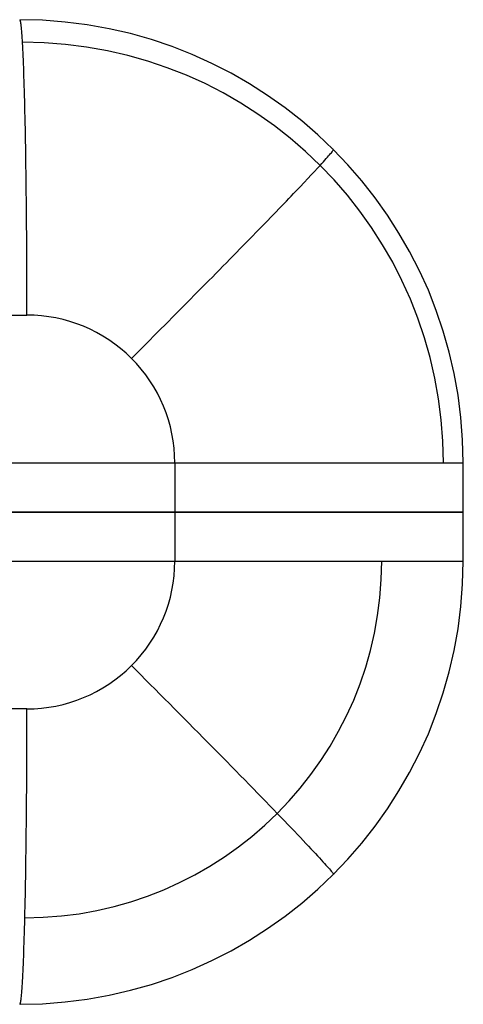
# Model space of a CAD drawing. Extents: x -879 to 919, y -7 to 33.
# Tile 66 of 66: x 901 to 919, y -7 to 33. Entities that reach past the tile are written whole.
import ezdxf

# ---------------------------------------------------------------- set-up
doc = ezdxf.new("R2010")
doc.units = 0
doc.layers.add('IGES_LEVEL_0', color=7, linetype='CONTINUOUS')

msp = doc.modelspace()

# ---------------------------------------------------------------- linework, layer by layer
at = {"layer": 'IGES_LEVEL_0'}
for p, q in [((901.271, 33.423, -87.927), (901.264, 33.426, -87.623)), ((901.277, 33.414, -88.233), (901.271, 33.423, -87.927)), ((901.284, 33.399, -88.542), (901.277, 33.414, -88.233)), ((901.291, 33.378, -88.852), (901.284, 33.399, -88.542)), ((901.298, 33.35, -89.165), (901.291, 33.378, -88.852)), ((901.304, 33.315, -89.48), (901.298, 33.35, -89.165)), ((901.311, 33.274, -89.796), (901.304, 33.315, -89.48)), ((901.318, 33.226, -90.113), (901.311, 33.274, -89.796)), ((901.325, 33.171, -90.431), (901.318, 33.226, -90.113)), ((901.332, 33.109, -90.749), (901.325, 33.171, -90.431)), ((901.339, 33.04, -91.069), (901.332, 33.109, -90.749)), ((901.345, 32.963, -91.388), (901.339, 33.04, -91.069)), ((901.352, 32.879, -91.707), (901.345, 32.963, -91.388)), ((901.359, 32.788, -92.025), (901.352, 32.879, -91.707)), ((901.366, 32.69, -92.343), (901.359, 32.788, -92.025)), ((901.373, 32.584, -92.659), (901.366, 32.69, -92.343)), ((901.38, 32.47, -92.974), (901.373, 32.584, -92.659)), ((901.386, 32.35, -93.288), (901.38, 32.47, -92.974)), ((901.393, 32.221, -93.599), (901.386, 32.35, -93.288)), ((901.4, 32.086, -93.907), (901.393, 32.221, -93.599)), ((901.406, 31.943, -94.213), (901.4, 32.086, -93.907)), ((901.413, 31.792, -94.516), (901.406, 31.943, -94.213)), ((901.419, 31.635, -94.815), (901.413, 31.792, -94.516)), ((901.426, 31.47, -95.11), (901.419, 31.635, -94.815)), ((901.432, 31.299, -95.401), (901.426, 31.47, -95.11)), ((901.438, 31.12, -95.688), (901.432, 31.299, -95.401)), ((901.444, 30.935, -95.97), (901.438, 31.12, -95.688)), ((901.45, 30.743, -96.247), (901.444, 30.935, -95.97)), ((901.456, 30.544, -96.519), (901.45, 30.743, -96.247)), ((901.462, 30.339, -96.784), (901.456, 30.544, -96.519)), ((901.467, 30.128, -97.044), (901.462, 30.339, -96.784)), ((901.473, 29.912, -97.298), (901.467, 30.128, -97.044)), ((901.478, 29.689, -97.545), (901.473, 29.912, -97.298)), ((901.483, 29.461, -97.786), (901.478, 29.689, -97.545)), ((901.489, 29.228, -98.019), (901.483, 29.461, -97.786)), ((901.493, 28.99, -98.245), (901.489, 29.228, -98.019)), ((901.498, 28.747, -98.464), (901.493, 28.99, -98.245)), ((901.503, 28.5, -98.676), (901.498, 28.747, -98.464)), ((901.507, 28.248, -98.879), (901.503, 28.5, -98.676)), ((901.511, 27.993, -99.075), (901.507, 28.248, -98.879)), ((913.882, 27.985, -90.185), (913.914, 28.024, -89.853)), ((913.914, 28.024, -89.853), (913.941, 28.058, -89.518)), ((913.941, 28.058, -89.518), (913.963, 28.087, -89.18)), ((913.963, 28.087, -89.18), (913.979, 28.111, -88.84)), ((913.979, 28.111, -88.84), (913.991, 28.13, -88.498)), ((913.991, 28.13, -88.498), (913.997, 28.143, -88.154)), ((913.998, 28.152, -87.809), (913.993, 28.154, -87.462)), ((913.997, 28.143, -88.154), (913.998, 28.152, -87.809)), ((901.515, 27.734, -99.263), (901.511, 27.993, -99.075)), ((901.519, 27.471, -99.443), (901.515, 27.734, -99.263)), ((913.528, 27.583, -92.406), (913.591, 27.653, -92.102)), ((913.591, 27.653, -92.102), (913.651, 27.719, -91.793)), ((913.651, 27.719, -91.793), (913.706, 27.781, -91.479)), ((913.706, 27.781, -91.479), (913.757, 27.839, -91.161)), ((913.757, 27.839, -91.161), (913.804, 27.892, -90.84)), ((913.804, 27.892, -90.84), (913.845, 27.941, -90.514)), ((913.845, 27.941, -90.514), (913.882, 27.985, -90.185)), ((901.523, 27.206, -99.614), (901.519, 27.471, -99.443)), ((901.526, 26.938, -99.777), (901.523, 27.206, -99.614)), ((913.101, 27.122, -94.016), (913.232, 27.261, -93.583)), ((913.232, 27.261, -93.583), (913.351, 27.39, -93.146)), ((913.351, 27.39, -93.146), (913.46, 27.508, -92.706)), ((913.46, 27.508, -92.706), (913.528, 27.583, -92.406)), ((901.53, 26.667, -99.932), (901.526, 26.938, -99.777)), ((912.645, 26.638, -95.286), (912.808, 26.81, -94.869)), ((912.808, 26.81, -94.869), (912.96, 26.971, -94.445)), ((912.96, 26.971, -94.445), (913.101, 27.122, -94.016)), ((901.533, 26.394, -100.078), (901.53, 26.667, -99.932)), ((912.381, 26.361, -95.897), (912.472, 26.456, -95.696)), ((912.472, 26.456, -95.696), (912.56, 26.549, -95.492)), ((912.56, 26.549, -95.492), (912.645, 26.638, -95.286)), ((901.536, 26.12, -100.216), (901.533, 26.394, -100.078)), ((901.539, 25.843, -100.345), (901.536, 26.12, -100.216)), ((911.992, 25.955, -96.681), (912.093, 26.06, -96.489)), ((912.093, 26.06, -96.489), (912.191, 26.163, -96.294)), ((912.191, 26.163, -96.294), (912.287, 26.263, -96.097)), ((912.287, 26.263, -96.097), (912.381, 26.361, -95.897)), ((901.541, 25.566, -100.466), (901.539, 25.843, -100.345)), ((911.563, 25.51, -97.42), (911.674, 25.625, -97.24)), ((911.674, 25.625, -97.24), (911.782, 25.737, -97.056)), ((911.782, 25.737, -97.056), (911.888, 25.847, -96.87)), ((911.888, 25.847, -96.87), (911.992, 25.955, -96.681)), ((901.544, 25.287, -100.578), (901.541, 25.566, -100.466)), ((901.546, 25.008, -100.682), (901.544, 25.287, -100.578)), ((911.216, 25.153, -97.941), (911.334, 25.274, -97.771)), ((911.334, 25.274, -97.771), (911.45, 25.393, -97.597)), ((911.45, 25.393, -97.597), (911.563, 25.51, -97.42)), ((901.548, 24.728, -100.777), (901.546, 25.008, -100.682)), ((910.851, 24.777, -98.431), (910.975, 24.904, -98.271)), ((910.975, 24.904, -98.271), (911.097, 25.029, -98.108)), ((911.097, 25.029, -98.108), (911.216, 25.153, -97.941)), ((901.55, 24.448, -100.865), (901.548, 24.728, -100.777)), ((901.552, 24.168, -100.943), (901.55, 24.448, -100.865)), ((910.467, 24.383, -98.886), (910.597, 24.516, -98.738)), ((910.597, 24.516, -98.738), (910.725, 24.647, -98.587)), ((910.725, 24.647, -98.587), (910.851, 24.777, -98.431)), ((901.553, 23.889, -101.014), (901.552, 24.168, -100.943)), ((910.067, 23.975, -99.305), (910.202, 24.112, -99.17)), ((910.202, 24.112, -99.17), (910.335, 24.249, -99.03)), ((910.335, 24.249, -99.03), (910.467, 24.383, -98.886)), ((901.554, 23.61, -101.077), (901.553, 23.889, -101.014)), ((901.556, 23.332, -101.132), (901.554, 23.61, -101.077)), ((909.654, 23.553, -99.685), (909.793, 23.695, -99.563)), ((909.793, 23.695, -99.563), (909.931, 23.835, -99.436)), ((909.931, 23.835, -99.436), (910.067, 23.975, -99.305)), ((901.557, 23.055, -101.179), (901.556, 23.332, -101.132)), ((909.228, 23.12, -100.026), (909.371, 23.265, -99.917)), ((909.371, 23.265, -99.917), (909.513, 23.41, -99.803)), ((909.513, 23.41, -99.803), (909.654, 23.553, -99.685)), ((901.558, 22.779, -101.218), (901.557, 23.055, -101.179)), ((908.792, 22.678, -100.325), (908.938, 22.826, -100.23)), ((908.938, 22.826, -100.23), (909.084, 22.973, -100.13)), ((909.084, 22.973, -100.13), (909.228, 23.12, -100.026)), ((901.558, 22.505, -101.25), (901.558, 22.779, -101.218)), ((901.559, 22.232, -101.275), (901.558, 22.505, -101.25)), ((908.498, 22.38, -100.501), (908.645, 22.529, -100.415)), ((908.645, 22.529, -100.415), (908.792, 22.678, -100.325)), ((901.559, 21.961, -101.292), (901.559, 22.232, -101.275)), ((908.051, 21.928, -100.729), (908.2, 22.079, -100.658)), ((908.2, 22.079, -100.658), (908.349, 22.23, -100.582)), ((908.349, 22.23, -100.582), (908.498, 22.38, -100.501)), ((901.559, 21.693, -101.302), (901.559, 21.961, -101.292)), ((901.559, 21.426, -101.305), (901.559, 21.693, -101.302)), ((907.6, 21.474, -100.916), (907.751, 21.625, -100.858)), ((907.751, 21.625, -100.858), (907.901, 21.777, -100.796)), ((907.901, 21.777, -100.796), (908.051, 21.928, -100.729)), ((893.559, 21.426, -101.407), (901.559, 21.426, -101.305)), ((907.299, 21.17, -101.017), (907.45, 21.322, -100.969)), ((907.45, 21.322, -100.969), (907.6, 21.474, -100.916)), ((906.847, 20.716, -101.134), (906.997, 20.867, -101.1)), ((906.997, 20.867, -101.1), (907.148, 21.018, -101.061)), ((907.148, 21.018, -101.061), (907.299, 21.17, -101.017)), ((906.396, 20.264, -101.211), (906.546, 20.414, -101.19)), ((906.546, 20.414, -101.19), (906.696, 20.565, -101.164)), ((906.696, 20.565, -101.164), (906.847, 20.716, -101.134)), ((906.098, 19.965, -101.24), (906.247, 20.114, -101.227)), ((906.247, 20.114, -101.227), (906.396, 20.264, -101.211)), ((905.802, 19.669, -101.252), (905.95, 19.817, -101.248)), ((905.95, 19.817, -101.248), (906.098, 19.965, -101.24)), ((869.305, 15.426, 2228.366), (919.265, 15.426, -87.395)), ((869.305, 15.426, 2228.366), (919.265, 15.426, -87.395)), ((907.56, 15.426, -101.23), (907.826, 15.426, -101.223)), ((907.56, 15.426, -101.23), (907.56, 11.426, -101.23)), ((907.826, 15.426, -101.223), (908.094, 15.426, -101.209)), ((908.094, 15.426, -101.209), (908.365, 15.426, -101.189)), ((908.365, 15.426, -101.189), (908.637, 15.426, -101.161)), ((908.637, 15.426, -101.161), (908.91, 15.426, -101.125)), ((908.91, 15.426, -101.125), (909.185, 15.426, -101.082)), ((909.185, 15.426, -101.082), (909.462, 15.426, -101.032)), ((909.462, 15.426, -101.032), (909.738, 15.426, -100.974)), ((909.738, 15.426, -100.974), (910.016, 15.426, -100.907)), ((910.016, 15.426, -100.907), (910.294, 15.426, -100.833)), ((910.294, 15.426, -100.833), (910.572, 15.426, -100.75)), ((910.572, 15.426, -100.75), (910.85, 15.426, -100.66)), ((910.85, 15.426, -100.66), (911.128, 15.426, -100.561)), ((911.128, 15.426, -100.561), (911.405, 15.426, -100.453)), ((911.405, 15.426, -100.453), (911.681, 15.426, -100.337)), ((911.681, 15.426, -100.337), (911.956, 15.426, -100.213)), ((911.956, 15.426, -100.213), (912.23, 15.426, -100.08)), ((912.23, 15.426, -100.08), (912.502, 15.426, -99.939)), ((912.502, 15.426, -99.939), (912.771, 15.426, -99.789)), ((912.771, 15.426, -99.789), (913.039, 15.426, -99.631)), ((913.039, 15.426, -99.631), (913.303, 15.426, -99.465)), ((913.303, 15.426, -99.465), (913.565, 15.426, -99.29)), ((913.565, 15.426, -99.29), (913.824, 15.426, -99.107)), ((913.824, 15.426, -99.107), (914.079, 15.426, -98.916)), ((914.079, 15.426, -98.916), (914.33, 15.426, -98.717)), ((914.33, 15.426, -98.717), (914.577, 15.426, -98.51)), ((914.577, 15.426, -98.51), (914.82, 15.426, -98.296)), ((914.82, 15.426, -98.296), (915.058, 15.426, -98.074)), ((915.058, 15.426, -98.074), (915.291, 15.426, -97.845)), ((915.291, 15.426, -97.845), (915.519, 15.426, -97.608)), ((915.519, 15.426, -97.608), (915.742, 15.426, -97.365)), ((915.742, 15.426, -97.365), (915.959, 15.426, -97.115)), ((915.959, 15.426, -97.115), (916.17, 15.426, -96.858)), ((916.17, 15.426, -96.858), (916.376, 15.426, -96.596)), ((916.376, 15.426, -96.596), (916.575, 15.426, -96.327)), ((916.575, 15.426, -96.327), (916.767, 15.426, -96.053)), ((916.767, 15.426, -96.053), (916.953, 15.426, -95.774)), ((916.953, 15.426, -95.774), (917.133, 15.426, -95.49)), ((917.133, 15.426, -95.49), (917.305, 15.426, -95.201)), ((917.305, 15.426, -95.201), (917.471, 15.426, -94.907)), ((917.471, 15.426, -94.907), (917.629, 15.426, -94.61)), ((917.629, 15.426, -94.61), (917.78, 15.426, -94.309)), ((917.78, 15.426, -94.309), (917.924, 15.426, -94.004)), ((917.924, 15.426, -94.004), (918.06, 15.426, -93.697)), ((918.06, 15.426, -93.697), (918.189, 15.426, -93.386)), ((918.189, 15.426, -93.386), (918.311, 15.426, -93.074)), ((918.311, 15.426, -93.074), (918.425, 15.426, -92.759)), ((918.425, 15.426, -92.759), (918.531, 15.426, -92.443)), ((918.531, 15.426, -92.443), (918.63, 15.426, -92.125)), ((918.63, 15.426, -92.125), (918.722, 15.426, -91.806)), ((918.722, 15.426, -91.806), (918.806, 15.426, -91.486)), ((918.806, 15.426, -91.486), (918.883, 15.426, -91.166)), ((918.883, 15.426, -91.166), (918.953, 15.426, -90.846)), ((918.953, 15.426, -90.846), (919.015, 15.426, -90.526)), ((919.015, 15.426, -90.526), (919.07, 15.426, -90.206)), ((919.07, 15.426, -90.206), (919.119, 15.426, -89.888)), ((919.119, 15.426, -89.888), (919.16, 15.426, -89.57)), ((919.16, 15.426, -89.57), (919.194, 15.426, -89.253)), ((919.194, 15.426, -89.253), (919.222, 15.426, -88.939)), ((919.222, 15.426, -88.939), (919.243, 15.426, -88.625)), ((919.243, 15.426, -88.625), (919.258, 15.426, -88.314)), ((919.258, 15.426, -88.314), (919.266, 15.426, -88.006)), ((919.269, 15.426, -87.699), (919.265, 15.426, -87.395)), ((919.265, 11.426, -87.395), (919.265, 15.426, -87.395)), ((919.266, 15.426, -88.006), (919.269, 15.426, -87.699)), ((919.265, 13.426, -87.395), (869.305, 13.426, 2228.366)), ((893.559, 13.426, -101.407), (907.56, 13.426, -101.23)), ((907.56, 13.426, -101.23), (907.826, 13.426, -101.223)), ((907.826, 13.426, -101.223), (908.094, 13.426, -101.209)), ((908.094, 13.426, -101.209), (908.365, 13.426, -101.189)), ((908.365, 13.426, -101.189), (908.637, 13.426, -101.161)), ((908.637, 13.426, -101.161), (908.91, 13.426, -101.125)), ((908.91, 13.426, -101.125), (909.185, 13.426, -101.082)), ((909.185, 13.426, -101.082), (909.462, 13.426, -101.032)), ((909.462, 13.426, -101.032), (909.738, 13.426, -100.974)), ((909.738, 13.426, -100.974), (910.016, 13.426, -100.907)), ((910.016, 13.426, -100.907), (910.294, 13.426, -100.833)), ((910.294, 13.426, -100.833), (910.572, 13.426, -100.75)), ((910.572, 13.426, -100.75), (910.85, 13.426, -100.66)), ((910.85, 13.426, -100.66), (911.128, 13.426, -100.561)), ((911.128, 13.426, -100.561), (911.405, 13.426, -100.453)), ((911.405, 13.426, -100.453), (911.681, 13.426, -100.337)), ((911.681, 13.426, -100.337), (911.956, 13.426, -100.213)), ((911.956, 13.426, -100.213), (912.23, 13.426, -100.08)), ((912.23, 13.426, -100.08), (912.502, 13.426, -99.939)), ((912.502, 13.426, -99.939), (912.771, 13.426, -99.789)), ((912.771, 13.426, -99.789), (913.039, 13.426, -99.631)), ((913.039, 13.426, -99.631), (913.303, 13.426, -99.465)), ((913.303, 13.426, -99.465), (913.565, 13.426, -99.29)), ((913.565, 13.426, -99.29), (913.824, 13.426, -99.107)), ((913.824, 13.426, -99.107), (914.079, 13.426, -98.916)), ((914.079, 13.426, -98.916), (914.33, 13.426, -98.717)), ((914.33, 13.426, -98.717), (914.577, 13.426, -98.51)), ((914.577, 13.426, -98.51), (914.82, 13.426, -98.296)), ((914.82, 13.426, -98.296), (915.058, 13.426, -98.074)), ((915.058, 13.426, -98.074), (915.291, 13.426, -97.845)), ((915.291, 13.426, -97.845), (915.519, 13.426, -97.608)), ((915.519, 13.426, -97.608), (915.742, 13.426, -97.365)), ((915.742, 13.426, -97.365), (915.959, 13.426, -97.115)), ((915.959, 13.426, -97.115), (916.17, 13.426, -96.858)), ((916.17, 13.426, -96.858), (916.376, 13.426, -96.596)), ((916.376, 13.426, -96.596), (916.575, 13.426, -96.327)), ((916.575, 13.426, -96.327), (916.767, 13.426, -96.053)), ((916.767, 13.426, -96.053), (916.953, 13.426, -95.774)), ((916.953, 13.426, -95.774), (917.133, 13.426, -95.49)), ((917.133, 13.426, -95.49), (917.305, 13.426, -95.201)), ((917.305, 13.426, -95.201), (917.471, 13.426, -94.907)), ((917.471, 13.426, -94.907), (917.629, 13.426, -94.61)), ((917.629, 13.426, -94.61), (917.78, 13.426, -94.309)), ((917.78, 13.426, -94.309), (917.924, 13.426, -94.004)), ((917.924, 13.426, -94.004), (918.06, 13.426, -93.697)), ((918.06, 13.426, -93.697), (918.189, 13.426, -93.386)), ((918.189, 13.426, -93.386), (918.311, 13.426, -93.074)), ((918.311, 13.426, -93.074), (918.425, 13.426, -92.759)), ((918.425, 13.426, -92.759), (918.531, 13.426, -92.443)), ((918.531, 13.426, -92.443), (918.63, 13.426, -92.125)), ((918.63, 13.426, -92.125), (918.722, 13.426, -91.806)), ((918.722, 13.426, -91.806), (918.806, 13.426, -91.486)), ((918.806, 13.426, -91.486), (918.883, 13.426, -91.166)), ((918.883, 13.426, -91.166), (918.953, 13.426, -90.846)), ((918.953, 13.426, -90.846), (919.015, 13.426, -90.526)), ((919.015, 13.426, -90.526), (919.07, 13.426, -90.206)), ((919.07, 13.426, -90.206), (919.119, 13.426, -89.888)), ((919.119, 13.426, -89.888), (919.16, 13.426, -89.57)), ((919.16, 13.426, -89.57), (919.194, 13.426, -89.253)), ((919.194, 13.426, -89.253), (919.222, 13.426, -88.939)), ((919.222, 13.426, -88.939), (919.243, 13.426, -88.625)), ((919.243, 13.426, -88.625), (919.258, 13.426, -88.314)), ((919.258, 13.426, -88.314), (919.266, 13.426, -88.006)), ((919.269, 13.426, -87.699), (919.265, 13.426, -87.395)), ((919.266, 13.426, -88.006), (919.269, 13.426, -87.699)), ((869.305, 11.426, 2228.366), (919.265, 11.426, -87.395)), ((907.56, 11.426, -101.23), (907.826, 11.426, -101.223)), ((907.826, 11.426, -101.223), (908.094, 11.426, -101.209)), ((908.094, 11.426, -101.209), (908.365, 11.426, -101.189)), ((908.365, 11.426, -101.189), (908.637, 11.426, -101.161)), ((908.637, 11.426, -101.161), (908.91, 11.426, -101.125)), ((908.91, 11.426, -101.125), (909.185, 11.426, -101.082)), ((909.185, 11.426, -101.082), (909.462, 11.426, -101.032)), ((909.462, 11.426, -101.032), (909.738, 11.426, -100.974)), ((909.738, 11.426, -100.974), (910.016, 11.426, -100.907)), ((910.016, 11.426, -100.907), (910.294, 11.426, -100.833)), ((910.294, 11.426, -100.833), (910.572, 11.426, -100.75)), ((910.572, 11.426, -100.75), (910.85, 11.426, -100.66)), ((910.85, 11.426, -100.66), (911.128, 11.426, -100.561)), ((911.128, 11.426, -100.561), (911.405, 11.426, -100.453)), ((911.405, 11.426, -100.453), (911.681, 11.426, -100.337)), ((911.681, 11.426, -100.337), (911.956, 11.426, -100.213)), ((911.956, 11.426, -100.213), (912.23, 11.426, -100.08)), ((912.23, 11.426, -100.08), (912.502, 11.426, -99.939)), ((912.502, 11.426, -99.939), (912.771, 11.426, -99.789)), ((912.771, 11.426, -99.789), (913.039, 11.426, -99.631)), ((913.039, 11.426, -99.631), (913.303, 11.426, -99.465)), ((913.303, 11.426, -99.465), (913.565, 11.426, -99.29)), ((913.565, 11.426, -99.29), (913.824, 11.426, -99.107)), ((913.824, 11.426, -99.107), (914.079, 11.426, -98.916)), ((914.079, 11.426, -98.916), (914.33, 11.426, -98.717)), ((914.33, 11.426, -98.717), (914.577, 11.426, -98.51)), ((914.577, 11.426, -98.51), (914.82, 11.426, -98.296)), ((914.82, 11.426, -98.296), (915.058, 11.426, -98.074)), ((915.058, 11.426, -98.074), (915.291, 11.426, -97.845)), ((915.291, 11.426, -97.845), (915.519, 11.426, -97.608)), ((915.519, 11.426, -97.608), (915.742, 11.426, -97.365)), ((915.742, 11.426, -97.365), (915.959, 11.426, -97.115)), ((915.959, 11.426, -97.115), (916.17, 11.426, -96.858)), ((916.17, 11.426, -96.858), (916.376, 11.426, -96.596)), ((916.376, 11.426, -96.596), (916.575, 11.426, -96.327)), ((916.575, 11.426, -96.327), (916.767, 11.426, -96.053)), ((916.767, 11.426, -96.053), (916.953, 11.426, -95.774)), ((916.953, 11.426, -95.774), (917.133, 11.426, -95.49)), ((917.133, 11.426, -95.49), (917.305, 11.426, -95.201)), ((917.305, 11.426, -95.201), (917.471, 11.426, -94.907)), ((917.471, 11.426, -94.907), (917.629, 11.426, -94.61)), ((917.629, 11.426, -94.61), (917.78, 11.426, -94.309)), ((917.78, 11.426, -94.309), (917.924, 11.426, -94.004)), ((917.924, 11.426, -94.004), (918.06, 11.426, -93.697)), ((918.06, 11.426, -93.697), (918.189, 11.426, -93.386)), ((918.189, 11.426, -93.386), (918.311, 11.426, -93.074)), ((918.311, 11.426, -93.074), (918.425, 11.426, -92.759)), ((918.425, 11.426, -92.759), (918.531, 11.426, -92.443)), ((918.531, 11.426, -92.443), (918.63, 11.426, -92.125)), ((918.63, 11.426, -92.125), (918.722, 11.426, -91.806)), ((918.722, 11.426, -91.806), (918.806, 11.426, -91.486)), ((918.806, 11.426, -91.486), (918.883, 11.426, -91.166)), ((918.883, 11.426, -91.166), (918.953, 11.426, -90.846)), ((918.953, 11.426, -90.846), (919.015, 11.426, -90.526)), ((919.015, 11.426, -90.526), (919.07, 11.426, -90.206)), ((919.07, 11.426, -90.206), (919.119, 11.426, -89.888)), ((919.119, 11.426, -89.888), (919.16, 11.426, -89.57)), ((919.16, 11.426, -89.57), (919.194, 11.426, -89.253)), ((919.194, 11.426, -89.253), (919.222, 11.426, -88.939)), ((919.222, 11.426, -88.939), (919.243, 11.426, -88.625)), ((919.243, 11.426, -88.625), (919.258, 11.426, -88.314)), ((919.258, 11.426, -88.314), (919.266, 11.426, -88.006)), ((919.269, 11.426, -87.699), (919.265, 11.426, -87.395)), ((919.266, 11.426, -88.006), (919.269, 11.426, -87.699)), ((905.802, 7.184, -101.252), (905.991, 6.995, -101.246)), ((905.991, 6.995, -101.246), (906.18, 6.805, -101.233)), ((906.18, 6.805, -101.233), (906.371, 6.614, -101.214)), ((906.371, 6.614, -101.214), (906.564, 6.421, -101.187)), ((906.564, 6.421, -101.187), (906.757, 6.227, -101.153)), ((906.757, 6.227, -101.153), (906.951, 6.032, -101.111)), ((906.951, 6.032, -101.111), (907.146, 5.836, -101.061)), ((907.146, 5.836, -101.061), (907.341, 5.64, -101.004)), ((907.341, 5.64, -101.004), (907.537, 5.442, -100.939)), ((901.559, 5.426, -101.305), (893.559, 5.426, -101.407)), ((901.559, 5.16, -101.302), (901.559, 5.426, -101.305)), ((907.537, 5.442, -100.939), (907.734, 5.245, -100.865)), ((907.734, 5.245, -100.865), (907.93, 5.047, -100.784)), ((901.559, 4.891, -101.292), (901.559, 5.16, -101.302)), ((901.559, 4.621, -101.275), (901.559, 4.891, -101.292)), ((907.93, 5.047, -100.784), (908.126, 4.849, -100.694)), ((908.126, 4.849, -100.694), (908.322, 4.651, -100.596)), ((901.558, 4.348, -101.25), (901.559, 4.621, -101.275)), ((908.322, 4.651, -100.596), (908.517, 4.454, -100.49)), ((908.517, 4.454, -100.49), (908.711, 4.257, -100.375)), ((901.557, 3.798, -101.179), (901.558, 4.074, -101.218)), ((901.558, 4.074, -101.218), (901.558, 4.348, -101.25)), ((908.711, 4.257, -100.375), (908.905, 4.06, -100.252)), ((908.905, 4.06, -100.252), (909.098, 3.865, -100.12)), ((901.556, 3.521, -101.132), (901.557, 3.798, -101.179)), ((909.098, 3.865, -100.12), (909.289, 3.671, -99.98)), ((909.289, 3.671, -99.98), (909.479, 3.478, -99.831)), ((901.553, 2.964, -101.014), (901.554, 3.243, -101.077)), ((901.554, 3.243, -101.077), (901.556, 3.521, -101.132)), ((909.479, 3.478, -99.831), (909.667, 3.286, -99.674)), ((909.667, 3.286, -99.674), (909.853, 3.097, -99.509)), ((901.552, 2.684, -100.943), (901.553, 2.964, -101.014)), ((909.853, 3.097, -99.509), (910.037, 2.909, -99.335)), ((910.037, 2.909, -99.335), (910.219, 2.724, -99.153)), ((901.548, 2.124, -100.777), (901.55, 2.404, -100.865)), ((901.55, 2.404, -100.865), (901.552, 2.684, -100.943)), ((910.219, 2.724, -99.153), (910.398, 2.54, -98.963)), ((910.398, 2.54, -98.963), (910.574, 2.36, -98.765)), ((901.546, 1.845, -100.682), (901.548, 2.124, -100.777)), ((910.574, 2.36, -98.765), (910.748, 2.182, -98.559)), ((910.748, 2.182, -98.559), (910.918, 2.007, -98.345)), ((910.918, 2.007, -98.345), (911.085, 1.835, -98.124)), ((901.544, 1.565, -100.578), (901.546, 1.845, -100.682)), ((911.085, 1.835, -98.124), (911.248, 1.667, -97.896)), ((911.248, 1.667, -97.896), (911.408, 1.502, -97.66)), ((901.539, 1.009, -100.345), (901.541, 1.287, -100.466)), ((901.541, 1.287, -100.466), (901.544, 1.565, -100.578)), ((911.408, 1.502, -97.66), (911.564, 1.341, -97.418)), ((911.564, 1.341, -97.418), (911.716, 1.184, -97.168)), ((901.536, 0.733, -100.216), (901.539, 1.009, -100.345)), ((911.716, 1.184, -97.168), (911.864, 1.03, -96.913)), ((911.864, 1.03, -96.913), (912.008, 0.881, -96.651)), ((912.008, 0.881, -96.651), (912.147, 0.736, -96.383)), ((901.53, 0.185, -99.932), (901.533, 0.458, -100.078)), ((901.533, 0.458, -100.078), (901.536, 0.733, -100.216)), ((912.147, 0.736, -96.383), (912.281, 0.596, -96.11)), ((912.281, 0.596, -96.11), (912.411, 0.46, -95.831)), ((912.411, 0.46, -95.831), (912.536, 0.329, -95.548)), ((901.526, -0.085, -99.777), (901.53, 0.185, -99.932)), ((912.536, 0.329, -95.548), (912.656, 0.203, -95.26)), ((912.656, 0.203, -95.26), (912.771, 0.082, -94.967)), ((912.771, 0.082, -94.967), (912.881, -0.035, -94.67)), ((901.519, -0.619, -99.443), (901.523, -0.353, -99.614)), ((901.523, -0.353, -99.614), (901.526, -0.085, -99.777)), ((912.881, -0.035, -94.67), (912.986, -0.146, -94.369)), ((912.986, -0.146, -94.369), (913.086, -0.253, -94.065)), ((913.086, -0.253, -94.065), (913.18, -0.354, -93.758)), ((913.18, -0.354, -93.758), (913.27, -0.45, -93.449)), ((901.515, -0.881, -99.263), (901.519, -0.619, -99.443)), ((913.27, -0.45, -93.449), (913.354, -0.54, -93.136)), ((913.354, -0.54, -93.136), (913.432, -0.626, -92.822)), ((913.432, -0.626, -92.822), (913.506, -0.706, -92.506)), ((913.506, -0.706, -92.506), (913.574, -0.781, -92.189)), ((913.574, -0.781, -92.189), (913.637, -0.85, -91.87)), ((901.507, -1.396, -98.879), (901.511, -1.14, -99.075)), ((901.511, -1.14, -99.075), (901.515, -0.881, -99.263)), ((913.637, -0.85, -91.87), (913.694, -0.915, -91.551)), ((913.694, -0.915, -91.551), (913.747, -0.974, -91.231)), ((913.747, -0.974, -91.231), (913.794, -1.028, -90.911)), ((913.794, -1.028, -90.911), (913.836, -1.077, -90.591)), ((913.836, -1.077, -90.591), (913.873, -1.121, -90.272)), ((913.873, -1.121, -90.272), (913.905, -1.16, -89.954)), ((913.905, -1.16, -89.954), (913.932, -1.194, -89.636)), ((913.932, -1.194, -89.636), (913.954, -1.223, -89.32)), ((901.503, -1.647, -98.676), (901.507, -1.396, -98.879)), ((913.954, -1.223, -89.32), (913.972, -1.247, -89.005)), ((913.972, -1.247, -89.005), (913.985, -1.267, -88.692)), ((913.985, -1.267, -88.692), (913.994, -1.282, -88.381)), ((913.997, -1.299, -87.766), (913.993, -1.302, -87.462)), ((913.994, -1.282, -88.381), (913.998, -1.293, -88.072)), ((913.998, -1.293, -88.072), (913.997, -1.299, -87.766)), ((901.493, -2.137, -98.245), (901.498, -1.894, -98.464)), ((901.498, -1.894, -98.464), (901.503, -1.647, -98.676)), ((901.483, -2.609, -97.786), (901.489, -2.375, -98.019)), ((901.489, -2.375, -98.019), (901.493, -2.137, -98.245)), ((901.478, -2.836, -97.545), (901.483, -2.609, -97.786)), ((901.467, -3.276, -97.044), (901.473, -3.059, -97.298)), ((901.473, -3.059, -97.298), (901.478, -2.836, -97.545)), ((901.456, -3.691, -96.519), (901.462, -3.487, -96.784)), ((901.462, -3.487, -96.784), (901.467, -3.276, -97.044)), ((901.444, -4.082, -95.97), (901.45, -3.89, -96.247)), ((901.45, -3.89, -96.247), (901.456, -3.691, -96.519)), ((901.432, -4.446, -95.401), (901.438, -4.267, -95.688)), ((901.438, -4.267, -95.688), (901.444, -4.082, -95.97)), ((901.413, -4.94, -94.516), (901.419, -4.782, -94.815)), ((901.419, -4.782, -94.815), (901.426, -4.618, -95.11)), ((901.426, -4.618, -95.11), (901.432, -4.446, -95.401)), ((901.4, -5.233, -93.907), (901.406, -5.09, -94.213)), ((901.406, -5.09, -94.213), (901.413, -4.94, -94.516)), ((901.38, -5.618, -92.974), (901.386, -5.497, -93.288)), ((901.386, -5.497, -93.288), (901.393, -5.369, -93.599)), ((901.393, -5.369, -93.599), (901.4, -5.233, -93.907)), ((901.352, -6.027, -91.707), (901.359, -5.936, -92.025)), ((901.359, -5.936, -92.025), (901.366, -5.837, -92.343)), ((901.366, -5.837, -92.343), (901.373, -5.731, -92.659)), ((901.373, -5.731, -92.659), (901.38, -5.618, -92.974)), ((901.311, -6.421, -89.796), (901.318, -6.373, -90.113)), ((901.318, -6.373, -90.113), (901.325, -6.318, -90.431)), ((901.325, -6.318, -90.431), (901.332, -6.256, -90.749)), ((901.332, -6.256, -90.749), (901.339, -6.187, -91.069)), ((901.339, -6.187, -91.069), (901.345, -6.11, -91.388)), ((901.345, -6.11, -91.388), (901.352, -6.027, -91.707)), ((901.264, -6.574, -87.623), (901.271, -6.571, -87.927)), ((901.271, -6.571, -87.927), (901.277, -6.562, -88.233)), ((901.277, -6.562, -88.233), (901.284, -6.547, -88.542)), ((901.284, -6.547, -88.542), (901.291, -6.525, -88.852)), ((901.291, -6.525, -88.852), (901.298, -6.497, -89.165)), ((901.298, -6.497, -89.165), (901.304, -6.463, -89.48)), ((901.304, -6.463, -89.48), (901.311, -6.421, -89.796))]:
    msp.add_line(p, q, dxfattribs=at)
at = {"layer": 'IGES_LEVEL_0', "extrusion": (-0.01264, 1.51744e-10, 0.99992)}
msp.add_arc((900.086, 15.425, -99.008), 18.001, 0.0039, 90.0039, dxfattribs=at)
at = {"layer": 'IGES_LEVEL_0', "extrusion": (-0.01264, 1.42282e-16, 0.99992)}
msp.add_arc((900.133, 15.425, -104.245), 17.088, 0.0039, 90.0039, dxfattribs=at)
at = {"layer": 'IGES_LEVEL_0', "extrusion": (-0.01264, 1.8639e-09, 0.99992)}
msp.add_arc((900.207, 15.426, -112.693), 6, 0.0039, 90.004, dxfattribs=at)
at = {"layer": 'IGES_LEVEL_0', "extrusion": (-0.01264, -2.18426e-10, 0.99992)}
msp.add_arc((900.086, 11.428, -99.008), 18.001, 269.9961, 359.9961, dxfattribs=at)
at = {"layer": 'IGES_LEVEL_0', "extrusion": (-0.01264, 3.74998e-15, 0.99992)}
msp.add_arc((900.172, 11.427, -108.685), 14.486, 269.9961, 359.9961, dxfattribs=at)
at = {"layer": 'IGES_LEVEL_0', "extrusion": (-0.01264, 1.1666e-09, 0.99992)}
msp.add_arc((900.207, 11.427, -112.693), 6, 269.9961, 359.9962, dxfattribs=at)

doc.saveas('drawing.dxf')
